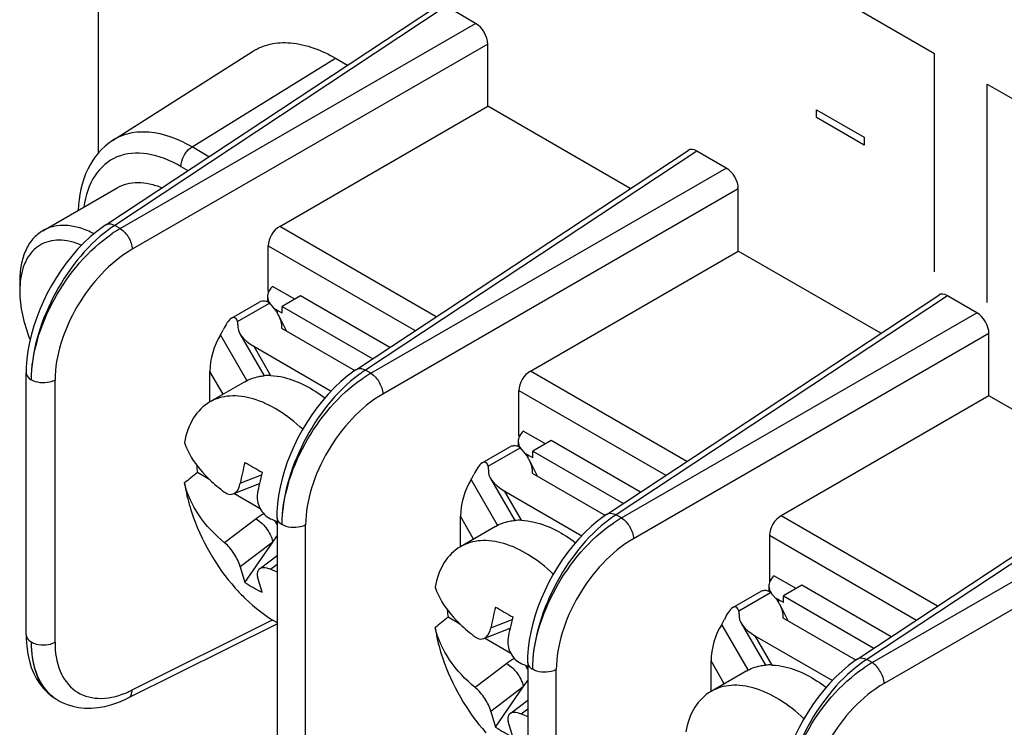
# Model space of a CAD drawing. Header units: inches. Extents: x 0 to 34, y 0 to 22.
# Tile 23 of 127: x 3.794 to 4.097, y 7.566 to 7.784. Entities that reach past the tile are written whole.
import ezdxf

# ---------------------------------------------------------------- set-up
doc = ezdxf.new("R2010")
doc.units = ezdxf.units.IN
doc.header["$LTSCALE"] = 1.87
doc.header["$MEASUREMENT"] = 0
doc.layers.get('0').update_dxf_attribs({"linetype": 'CONTINUOUS'})

msp = doc.modelspace()

# ---------------------------------------------------------------- linework, layer by layer
at = {"color": 40, "linetype": 'CONTINUOUS'}
for p, q in [((3.8179455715, 7.7430280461), (3.8179455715, 7.9686561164)), ((4.0758671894, 7.7735773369), (4.0493511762, 7.7888873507)), ((4.0758671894, 7.7062191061), (4.0758671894, 7.7735773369)), ((4.0921117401, 7.6968397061), (4.0921117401, 7.764197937)), ((4.0921117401, 7.764197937), (4.1186277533, 7.7488879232)), ((4.0394271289, 7.7538548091), (4.0394271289, 7.7563022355)), ((4.0394271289, 7.7563022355), (4.0541514, 7.7478006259)), ((4.0541514, 7.7453531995), (4.0394271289, 7.7538548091)), ((4.0541514, 7.7478006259), (4.0541514, 7.7453531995))]:
    msp.add_line(p, q, dxfattribs=at)
at = {"color": 7, "linetype": 'CONTINUOUS'}
for p, q in [((3.8201806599, 7.7207747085), (3.9224984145, 7.7884019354)), ((3.9252108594, 7.7881980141), (3.8229435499, 7.7206041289)), ((3.9342977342, 7.7829513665), (3.9252108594, 7.7881980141)), ((3.8246294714, 7.719630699), (3.9342977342, 7.7829513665)), ((3.9380045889, 7.7765309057), (3.8283405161, 7.7132126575)), ((3.9380045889, 7.7573375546), (3.9380045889, 7.7765309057)), ((3.822277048, 7.7468214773), (3.865473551, 7.7742890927)), ((3.8467668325, 7.7448062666), (3.8910843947, 7.7721816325)), ((3.8910843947, 7.7721816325), (3.8947529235, 7.7700634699)), ((3.873844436, 7.720292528), (3.9380045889, 7.7573375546)), ((3.9819826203, 7.7319451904), (3.9380045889, 7.7573375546)), ((3.8519829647, 7.7417945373), (3.8467668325, 7.7448062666)), ((3.8975204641, 7.6761196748), (3.9998382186, 7.7437469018)), ((4.0025506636, 7.7435429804), (3.9002833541, 7.6759490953)), ((4.0116375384, 7.7382963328), (4.0025506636, 7.7435429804)), ((3.843354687, 7.738756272), (3.8455064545, 7.7375138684)), ((3.9019692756, 7.6749756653), (4.0116375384, 7.7382963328)), ((3.8007264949, 7.7189653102), (3.8236935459, 7.7322261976)), ((4.0153443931, 7.7318758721), (3.9056803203, 7.6685576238)), ((4.0153443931, 7.7126825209), (4.0153443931, 7.7318758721)), ((3.8246294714, 7.719630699), (3.8229435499, 7.7206041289)), ((3.9221523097, 7.6924001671), (3.873844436, 7.720292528)), ((3.8703131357, 7.7003391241), (3.8703131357, 7.7143113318)), ((3.8703131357, 7.7143113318), (3.9156757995, 7.6881194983)), ((3.9511842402, 7.6756374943), (4.0153443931, 7.7126825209)), ((4.0593224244, 7.6872901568), (4.0153443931, 7.7126825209)), ((3.7935927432, 7.703196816), (3.7935927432, 7.7003839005)), ((3.7937278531, 7.7031110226), (3.7935927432, 7.7003839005)), ((3.870494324, 7.7002345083), (3.8703131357, 7.7003391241)), ((3.8784772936, 7.6978064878), (3.8716195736, 7.7017660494)), ((3.8589365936, 7.6919492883), (3.8677149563, 7.6970178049)), ((3.8608234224, 7.6909246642), (3.8706431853, 7.6965944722)), ((3.8706431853, 7.6965944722), (3.8700509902, 7.6970347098)), ((3.8700984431, 7.6986231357), (3.8700984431, 7.6970830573)), ((3.8706431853, 7.6965944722), (3.8722465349, 7.6947917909)), ((3.8802448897, 7.6988270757), (3.8745880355, 7.6955608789)), ((3.9078025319, 7.6829156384), (3.8802448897, 7.6988270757)), ((3.9748602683, 7.6314646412), (4.0771780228, 7.6990918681)), ((4.0798904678, 7.6988879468), (3.9776231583, 7.6312940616)), ((4.0889773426, 7.6936412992), (4.0798904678, 7.6988879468)), ((3.8723768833, 7.6948526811), (3.8731738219, 7.6943362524)), ((3.8731738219, 7.6933831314), (3.8731738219, 7.6943362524)), ((3.8745880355, 7.6935197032), (3.8731738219, 7.6943362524)), ((3.8745880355, 7.6935197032), (3.8745880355, 7.6955608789)), ((3.8745880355, 7.6955608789), (3.9025274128, 7.6794290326)), ((3.9793090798, 7.6303206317), (4.0889773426, 7.6936412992)), ((3.8605590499, 7.6915630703), (3.8602700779, 7.6919330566)), ((3.8608234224, 7.6909246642), (3.8605590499, 7.6915630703)), ((3.8734492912, 7.6928960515), (3.8759451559, 7.6879230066)), ((3.8615522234, 7.6871524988), (3.8690408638, 7.6741817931)), ((3.8743737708, 7.6888303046), (3.8969998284, 7.6757663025)), ((4.0926841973, 7.6872208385), (3.9830201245, 7.6239025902)), ((4.0926841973, 7.6680274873), (4.0926841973, 7.6872208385)), ((3.8636816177, 7.6727003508), (3.8555476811, 7.6867887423)), ((3.8657949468, 7.6832902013), (3.871019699, 7.674240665)), ((3.8657949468, 7.6832902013), (3.889706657, 7.6694838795)), ((3.7955968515, 7.5941946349), (3.7955968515, 7.6750913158)), ((3.8563349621, 7.6684616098), (3.8522785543, 7.6754875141)), ((3.8522785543, 7.6661027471), (3.8522785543, 7.6754875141)), ((3.9019692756, 7.6749756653), (3.9002833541, 7.6759490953)), ((3.9994921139, 7.6477451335), (3.9511842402, 7.6756374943)), ((3.8044968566, 7.5919305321), (3.8044968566, 7.6728350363)), ((3.8630918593, 7.6723629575), (3.8522495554, 7.6661027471)), ((3.9476529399, 7.6556840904), (3.9476529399, 7.6696562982)), ((3.9476529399, 7.6696562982), (3.9930156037, 7.6434644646)), ((4.0926841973, 7.6680274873), (4.0285240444, 7.6309824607)), ((4.1366622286, 7.6426351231), (4.0926841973, 7.6680274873)), ((3.9558170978, 7.6531514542), (3.9489593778, 7.6571110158)), ((3.9474382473, 7.653968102), (3.9474382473, 7.6524280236)), ((3.9478341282, 7.6555794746), (3.9476529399, 7.6556840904)), ((3.9575846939, 7.654172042), (3.9519278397, 7.6509058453)), ((3.9851423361, 7.6382606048), (3.9575846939, 7.654172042)), ((4.0522000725, 7.5868096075), (4.154517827, 7.6544368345)), ((4.157230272, 7.6542329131), (4.0549629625, 7.586639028)), ((3.9362763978, 7.6472942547), (3.9450547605, 7.6523627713)), ((3.9381632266, 7.6462696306), (3.9479829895, 7.6519394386)), ((3.9479829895, 7.6519394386), (3.9473907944, 7.6523796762)), ((3.9479829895, 7.6519394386), (3.9495863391, 7.6501367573)), ((3.9519278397, 7.6488646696), (3.9519278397, 7.6509058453)), ((3.9519278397, 7.6509058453), (3.979867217, 7.634773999)), ((3.9497166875, 7.6501976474), (3.9505136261, 7.6496812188)), ((3.9505136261, 7.6487280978), (3.9505136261, 7.6496812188)), ((3.9519278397, 7.6488646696), (3.9505136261, 7.6496812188)), ((3.9507890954, 7.6482410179), (3.9532849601, 7.6432679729)), ((4.056648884, 7.585665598), (4.1663171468, 7.6489862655)), ((3.9378988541, 7.6469080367), (3.9376098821, 7.6472780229)), ((3.9381632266, 7.6462696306), (3.9378988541, 7.6469080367)), ((3.8522785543, 7.6421025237), (3.8484422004, 7.6443175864)), ((3.8616478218, 7.6410148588), (3.8682027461, 7.6436043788)), ((3.9410214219, 7.6280453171), (3.9328874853, 7.6421337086)), ((3.9388920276, 7.6424974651), (3.946380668, 7.6295267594)), ((3.951713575, 7.644175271), (3.9743396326, 7.6311112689)), ((4.1700240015, 7.6425658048), (4.0603599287, 7.5792475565)), ((3.8594906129, 7.637740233), (3.8675632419, 7.6409293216)), ((3.943134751, 7.6386351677), (3.9483595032, 7.6295856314)), ((3.943134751, 7.6386351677), (3.9670464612, 7.6248288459)), ((3.8678049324, 7.6331377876), (3.8596943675, 7.6378207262)), ((3.8665524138, 7.6300143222), (3.8568372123, 7.6226334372)), ((3.8665524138, 7.6300143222), (3.8682737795, 7.6287056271)), ((3.8730137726, 7.6303917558), (3.8730137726, 7.5494950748)), ((3.9336747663, 7.6238065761), (3.9296183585, 7.6308324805)), ((3.9296183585, 7.6214477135), (3.9296183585, 7.6308324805)), ((3.9793090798, 7.6303206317), (3.9776231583, 7.6312940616)), ((4.0768319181, 7.6030900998), (4.0285240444, 7.6309824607)), ((3.8818366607, 7.5472754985), (3.8818366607, 7.6281800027)), ((3.9404316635, 7.6277079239), (3.9295893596, 7.6214477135)), ((3.8716611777, 7.6228201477), (3.8730137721, 7.6247780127)), ((4.0249927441, 7.6250012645), (4.0249927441, 7.6110290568)), ((4.0249927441, 7.6250012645), (4.0703554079, 7.598809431)), ((3.8716611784, 7.6228201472), (3.8616478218, 7.6152127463)), ((3.8631086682, 7.6104404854), (3.8716611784, 7.6228201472)), ((3.8678877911, 7.6148021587), (3.8730137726, 7.6186964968)), ((3.8616478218, 7.6152127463), (3.8631086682, 7.6104404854)), ((3.870979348, 7.6144679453), (3.8730137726, 7.6160135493)), ((3.8684119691, 7.6073784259), (3.8669511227, 7.6121506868)), ((4.033156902, 7.6084964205), (4.026299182, 7.6124559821)), ((4.0247780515, 7.6093130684), (4.0247780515, 7.60777299)), ((4.0251739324, 7.610924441), (4.0249927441, 7.6110290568)), ((4.0349244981, 7.6095170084), (4.0292676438, 7.6062508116)), ((4.0624821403, 7.5936055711), (4.0349244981, 7.6095170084)), ((4.013616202, 7.602639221), (4.0223945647, 7.6077077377)), ((4.0155030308, 7.6016145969), (4.0253227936, 7.6072844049)), ((4.0253227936, 7.6072844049), (4.0247305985, 7.6077246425)), ((4.0253227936, 7.6072844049), (4.0269261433, 7.6054817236)), ((4.0270564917, 7.6055426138), (4.0278534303, 7.6050261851)), ((4.0278534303, 7.6040730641), (4.0278534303, 7.6050261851)), ((4.0292676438, 7.604209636), (4.0278534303, 7.6050261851)), ((4.0292676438, 7.604209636), (4.0292676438, 7.6062508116)), ((4.0292676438, 7.6062508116), (4.0572070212, 7.5901189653)), ((4.0152386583, 7.602253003), (4.0149496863, 7.6026229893)), ((4.0155030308, 7.6016145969), (4.0152386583, 7.602253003)), ((4.0281288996, 7.6035859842), (4.0306247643, 7.5986129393)), ((3.9296183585, 7.5974474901), (3.9257820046, 7.5996625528)), ((3.938987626, 7.5963598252), (3.9455425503, 7.5989493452)), ((4.0290533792, 7.5995202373), (4.0516794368, 7.5864562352)), ((3.8271019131, 7.5747499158), (3.8730137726, 7.5976811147)), ((3.8283399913, 7.5772298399), (3.871625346, 7.5988492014)), ((3.9368304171, 7.5930851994), (3.9449030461, 7.5962742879)), ((4.0183612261, 7.5833902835), (4.0102272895, 7.597478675)), ((4.0162318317, 7.5978424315), (4.0237204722, 7.5848717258)), ((3.9451447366, 7.588482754), (3.9370341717, 7.5931656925)), ((4.0204745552, 7.5939801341), (4.0256993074, 7.5849305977)), ((4.0204745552, 7.5939801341), (4.0443862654, 7.5801738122)), ((3.943892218, 7.5853592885), (3.9341770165, 7.5779784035)), ((3.943892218, 7.5853592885), (3.9456135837, 7.5840505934)), ((3.9503535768, 7.5857367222), (3.9503535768, 7.5048400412)), ((4.0110145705, 7.5791515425), (4.0069581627, 7.5861774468)), ((4.0069581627, 7.5767926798), (4.0069581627, 7.5861774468)), ((4.056648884, 7.585665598), (4.0549629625, 7.586639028)), ((3.9591764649, 7.5026204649), (3.9591764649, 7.583524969)), ((4.0177714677, 7.5830528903), (4.0069291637, 7.5767926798)), ((3.9490009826, 7.5781651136), (3.938987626, 7.5705577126)), ((3.9404484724, 7.5657854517), (3.9490009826, 7.5781651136)), ((3.9490009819, 7.578165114), (3.9503535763, 7.580122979)), ((3.803649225, 7.5751924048), (3.8049302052, 7.574362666)), ((3.8049336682, 7.5743605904), (3.8055341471, 7.5740138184)), ((3.8055148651, 7.574024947), (3.8066832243, 7.5734073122)), ((3.9452275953, 7.570147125), (3.9503535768, 7.5740414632)), ((3.938987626, 7.5705577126), (3.9404484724, 7.5657854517)), ((3.9483191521, 7.5698129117), (3.9503535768, 7.5713585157)), ((3.9457517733, 7.5627233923), (3.9442909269, 7.5674956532))]:
    msp.add_line(p, q, dxfattribs=at)
for points in [[(3.8201816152, 7.7207751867), (3.8194123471, 7.7202533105), (3.8173550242, 7.7187245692), (3.8153437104, 7.7170369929), (3.8133809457, 7.7151955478), (3.8114811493, 7.7132160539), (3.8096705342, 7.7111325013), (3.8079645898, 7.7089731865), (3.806357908, 7.7067405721), (3.8048447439, 7.7044332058), (3.8034296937, 7.7020620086), (3.8021198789, 7.6996413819), (3.8009150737, 7.6971729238), (3.7998201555, 7.6946680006), (3.7988400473, 7.6921374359), (3.7979764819, 7.6895805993), (3.7972350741, 7.6870027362), (3.7966239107, 7.6844216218), (3.7961497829, 7.6818545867), (3.7958185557, 7.6793153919), (3.7956350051, 7.67681493), (3.7955968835, 7.6750895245)], [(3.8975214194, 7.676120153), (3.8967521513, 7.6755982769), (3.8946948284, 7.6740695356), (3.8926835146, 7.6723819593), (3.8907207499, 7.6705405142), (3.8888209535, 7.6685610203), (3.8870103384, 7.6664774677), (3.885304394, 7.6643181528), (3.8836977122, 7.6620855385), (3.8821845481, 7.6597781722), (3.8807694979, 7.6574069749), (3.8794596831, 7.6549863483), (3.8782548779, 7.6525178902), (3.8771599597, 7.650012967), (3.8761798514, 7.6474824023), (3.8753162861, 7.6449255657), (3.8745748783, 7.6423477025), (3.8739637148, 7.6397665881), (3.8734895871, 7.6371995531), (3.8731583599, 7.6346603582), (3.8729748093, 7.6321598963), (3.8729366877, 7.6304344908)], [(3.9748612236, 7.6314651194), (3.9740919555, 7.6309432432), (3.9720346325, 7.6294145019), (3.9700233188, 7.6277269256), (3.9680605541, 7.6258854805), (3.9661607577, 7.6239059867), (3.9643501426, 7.621822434), (3.9626441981, 7.6196631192), (3.9610375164, 7.6174305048), (3.9595243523, 7.6151231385), (3.9581093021, 7.6127519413), (3.9567994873, 7.6103313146), (3.9555946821, 7.6078628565), (3.9544997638, 7.6053579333), (3.9535196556, 7.6028273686), (3.9526560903, 7.600270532), (3.9519146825, 7.5976926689), (3.951303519, 7.5951115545), (3.9508293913, 7.5925445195), (3.9504981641, 7.5900053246), (3.9503146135, 7.5875048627), (3.9502764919, 7.5857794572)], [(3.7955968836, 7.594191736), (3.7956120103, 7.5931263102), (3.7957724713, 7.5906323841)], [(3.7957724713, 7.5906323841), (3.7960970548, 7.588306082), (3.7965701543, 7.5861569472), (3.7971809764, 7.5841725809), (3.7979290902, 7.582325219), (3.7988049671, 7.5806248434), (3.7998034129, 7.5790722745), (3.8009438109, 7.5776414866), (3.8022303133, 7.5763399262), (3.803649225, 7.5751924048)], [(4.0522010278, 7.5868100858), (4.0514317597, 7.5862882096), (4.0493744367, 7.5847594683), (4.0473631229, 7.583071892), (4.0454003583, 7.5812304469), (4.0435005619, 7.579250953), (4.0416899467, 7.5771674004), (4.0399840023, 7.5750080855), (4.0383773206, 7.5727754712), (4.0368641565, 7.5704681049), (4.0354491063, 7.5680969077), (4.0341392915, 7.565676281), (4.0329344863, 7.5632078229), (4.031839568, 7.5607028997), (4.0308594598, 7.558172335), (4.0299958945, 7.5556154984), (4.0292544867, 7.5530376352), (4.0286433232, 7.5504565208), (4.0281691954, 7.5478894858), (4.0278379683, 7.545350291), (4.0276544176, 7.542849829), (4.0276162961, 7.5411244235)], [(3.8066832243, 7.5734073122), (3.8082717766, 7.5727375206), (3.8099669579, 7.5722111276), (3.8117603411, 7.5718414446), (3.813645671, 7.5716402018), (3.8156189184, 7.5716171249), (3.8176840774, 7.5717823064), (3.8198199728, 7.5721447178), (3.8219838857, 7.5727018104), (3.8241561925, 7.5734471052), (3.826339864, 7.5743808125), (3.8271051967, 7.5747516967)]]:
    msp.add_lwpolyline(points, dxfattribs=at)
for centre, radius, start, end in [((3.8451254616, 7.6867755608), 0.0404525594, 123.2534745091, 126.6251438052), ((3.8455872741, 7.6837178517), 0.041580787, 120.2667206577, 124.3584558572), ((3.8181259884, 7.7006170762), 0.0245252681, 174.0027876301, 174.1635695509), ((3.8736495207, 7.6986209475), 0.0035508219, 170.1096617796, 180.0160624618), ((3.8687619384, 7.6952054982), 0.0020929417, 109.9201872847, 120.0119985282), ((3.8614865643, 7.686578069), 0.0135366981, 32.7424472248, 37.3566351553), ((3.8630490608, 7.6875801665), 0.0116804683, 27.7118809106, 32.7533511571), ((3.8638849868, 7.6880333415), 0.0107296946, 27.1608060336, 27.6453051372), ((3.8640261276, 7.6881057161), 0.0105710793, 26.5941624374, 27.160998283), ((3.9224652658, 7.6421205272), 0.0404525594, 123.2534745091, 126.6251438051), ((3.9229270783, 7.639062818), 0.041580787, 120.2667206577, 124.3584558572), ((3.8704957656, 7.6571111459), 0.0171375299, 88.2480641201, 94.8763220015), ((3.9509893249, 7.6539659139), 0.0035508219, 170.1096617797, 180.0160624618), ((3.9461017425, 7.6505504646), 0.0020929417, 109.920187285, 120.0119985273), ((3.9388263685, 7.6419230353), 0.0135366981, 32.7424472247, 37.3566351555), ((3.940388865, 7.6429251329), 0.0116804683, 27.7118809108, 32.7533511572), ((3.941224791, 7.6433783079), 0.0107296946, 27.1608060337, 27.6453051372), ((3.9413659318, 7.6434506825), 0.0105710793, 26.5941624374, 27.160998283), ((3.8937858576, 7.6504899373), 0.0457618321, 184.8029919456, 187.7516735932), ((3.950977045, 7.6242065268), 0.0908968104, 165.1684834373, 169.3437281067), ((4.0221527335, 7.916805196), 0.3127847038, 239.4375128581, 240.5592902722), ((4.8219168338, 6.4223122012), 1.5623540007, 128.5415483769, 128.7296318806), ((3.9584539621, 7.6206129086), 0.0931340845, 165.1946590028, 167.4001669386), ((3.95378094, 7.6216599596), 0.0883451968, 167.4017626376, 169.3725367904), ((3.8849607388, 7.6057309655), 0.0304721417, 121.8277300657, 127.1644821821), ((3.9110925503, 7.7189716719), 0.0975229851, 245.7121868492, 246.804399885), ((3.8636196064, 7.6235521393), 0.010532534, 26.8505952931, 34.26301528), ((3.9120820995, 7.721264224), 0.1000199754, 246.800625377, 247.0120273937), ((3.9478355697, 7.6124561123), 0.0171375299, 88.2480641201, 94.8763220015), ((3.99980507, 7.5974654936), 0.0404525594, 123.253474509, 126.6251438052), ((4.0002668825, 7.5944077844), 0.041580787, 120.2667206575, 124.3584558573), ((3.8962218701, 7.6769590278), 0.0673967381, 248.0043462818, 249.86394991), ((3.8873256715, 7.6462591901), 0.0432361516, 235.9374115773, 244.059391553), ((4.0283291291, 7.6093108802), 0.0035508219, 170.1096617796, 180.0160624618), ((4.0234415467, 7.6058954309), 0.0020929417, 109.920187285, 120.0119985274), ((4.0161661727, 7.5972680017), 0.0135366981, 32.7424472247, 37.3566351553), ((3.9711256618, 7.6058349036), 0.0457618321, 184.8029919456, 187.7516735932), ((4.0283168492, 7.5795514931), 0.0908968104, 165.1684834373, 169.3437281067), ((4.0994925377, 7.8721501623), 0.3127847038, 239.4375128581, 240.5592902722), ((4.0177286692, 7.5982700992), 0.0116804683, 27.7118809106, 32.7533511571), ((4.0185645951, 7.5987232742), 0.0107296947, 27.1608060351, 27.6453051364), ((4.018705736, 7.5987956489), 0.0105710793, 26.594162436, 27.1609982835), ((4.8992566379, 6.3776571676), 1.5623540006, 128.5415483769, 128.7296318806), ((4.0357937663, 7.575957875), 0.0931340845, 165.1946590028, 167.4001669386), ((4.0311207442, 7.577004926), 0.0883451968, 167.4017626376, 169.3725367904), ((3.962300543, 7.5610759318), 0.0304721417, 121.8277300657, 127.1644821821), ((3.9884323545, 7.6743166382), 0.0975229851, 245.712186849, 246.8043998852), ((3.9409594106, 7.5788971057), 0.010532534, 26.8505952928, 34.2630152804), ((3.9894219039, 7.6766091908), 0.1000199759, 246.8006253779, 247.0120273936), ((4.0251753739, 7.5678010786), 0.0171375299, 88.2480641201, 94.8763220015), ((4.0771448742, 7.5528104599), 0.0404525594, 123.2534745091, 126.6251438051), ((4.0776066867, 7.5497527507), 0.041580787, 120.2667206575, 124.3584558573), ((3.8125773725, 7.5861530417), 0.0140362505, 227.7786188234, 234.7400998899), ((3.811085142, 7.584944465), 0.0122416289, 234.4688852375, 239.8346813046), ((3.812398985, 7.5859097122), 0.0137345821, 234.7617511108, 239.9195698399), ((3.8153741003, 7.6031251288), 0.0289599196, 291.9631472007, 296.5974018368), ((3.9735616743, 7.6323039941), 0.0673967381, 248.0043462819, 249.86394991), ((3.9646654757, 7.6016041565), 0.0432361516, 235.9374115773, 244.059391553)]:
    msp.add_arc(centre, radius, start, end, dxfattribs=at)
for centre, major_axis, ratio, start_param, end_param in [((3.9342932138, 7.7786685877), (-0.002622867, 0.0045426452), 0.5780352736, -2.355633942, -0.7860555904), ((4.002555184, 7.7392549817), (-0.0026260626, 0.0045481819), 0.5766289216, -0.7848373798, 0.0341913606), ((4.011633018, 7.7340135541), (-0.002622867, 0.0045426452), 0.5780352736, -2.355633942, -0.7860555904), ((3.8739721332, 7.7162814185), (0.0026353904, 0.0042509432), 0.5971151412, 0.8390682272, 2.374957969), ((4.0798949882, 7.694599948), (-0.0026260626, 0.0045481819), 0.5766289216, -0.7848373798, 0.0341913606), ((4.0889728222, 7.6893585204), (-0.002622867, 0.0045426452), 0.5780352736, -2.355633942, -0.7860555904), ((3.853279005, 7.6916720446), (0.0075820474, -0.0020318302), 0.5176669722, 0.0614399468, 0.3077626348), ((3.853279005, 7.6916720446), (0.0020317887, 0.0075818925), 0.5176380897, -2.1248133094, -1.8784906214), ((3.8725124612, 7.68716881), (0.0115247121, -0.0030883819), 0.5176669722, 3.2030326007, 4.2347534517), ((3.8589960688, 7.6793661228), (0.0030883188, 0.0115244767), 0.5176380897, 1.0167793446, 2.0485001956), ((3.9513119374, 7.6716263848), (0.0026353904, 0.0042509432), 0.5971151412, 0.8390682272, 2.374957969), ((3.9498522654, 7.6425137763), (0.0115247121, -0.0030883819), 0.5176669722, 3.2030326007, 4.2347534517), ((3.9306188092, 7.647017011), (0.0075820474, -0.0020318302), 0.5176669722, 0.0614399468, 0.3077626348), ((3.936335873, 7.6347110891), (0.0030883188, 0.0115244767), 0.5176380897, 1.0167793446, 2.0485001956), ((3.9306188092, 7.647017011), (0.0020317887, 0.0075818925), 0.5176380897, -2.1248133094, -1.8784906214), ((4.0286517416, 7.6269713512), (0.0026353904, 0.0042509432), 0.5971151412, 0.8390682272, 2.374957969), ((4.0286517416, 7.6129991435), (0.0026353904, 0.0042509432), 0.5971151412, -3.9082273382, -3.7996541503), ((4.0079586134, 7.6023619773), (0.0020317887, 0.0075818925), 0.5176380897, -2.1248133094, -1.8784906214), ((4.0271920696, 7.5978587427), (0.0115247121, -0.0030883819), 0.5176669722, 3.2030326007, 4.2347534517), ((4.0079586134, 7.6023619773), (0.0075820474, -0.0020318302), 0.5176669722, 0.0614399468, 0.3077626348), ((4.0136756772, 7.5900560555), (0.0030883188, 0.0115244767), 0.5176380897, 1.0167793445, 2.0485001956)]:
    msp.add_ellipse(centre, major_axis=major_axis, ratio=ratio, start_param=start_param, end_param=end_param, dxfattribs=at)
for points, knots in [([(3.8654714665, 7.7742873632), (3.8671228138, 7.7753376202), (3.8709618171, 7.7768990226), (3.8800295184, 7.7773274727), (3.8868353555, 7.7746349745), (3.8910843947, 7.7721816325)], [0, 0, 0, 0, 0.2186278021, 0.4518823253, 1, 1, 1, 1]), ([(3.8467668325, 7.7448062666), (3.8427042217, 7.7471519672), (3.8361970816, 7.7497264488), (3.8275271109, 7.7493176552), (3.8238562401, 7.7478252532), (3.8222771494, 7.7468213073)], [0, 0, 0, 0, 0.5481102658, 0.7813702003, 1, 1, 1, 1]), ([(3.822277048, 7.7468214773), (3.8189821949, 7.7447263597), (3.8134341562, 7.7379621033), (3.8118563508, 7.7296326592), (3.8116604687, 7.7253046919)], [0, 0, 0, 0, 0.4740292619, 1, 1, 1, 1]), ([(3.843354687, 7.738756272), (3.843354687, 7.7393221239), (3.8437650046, 7.7416605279), (3.8452378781, 7.7438618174), (3.8467668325, 7.7448062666)], [0, 0, 0, 0, 0.2394649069, 1, 1, 1, 1]), ([(3.843354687, 7.738756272), (3.8401148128, 7.7406269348), (3.8336752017, 7.7433345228), (3.8233736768, 7.742722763), (3.815788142, 7.7360805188), (3.8139064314, 7.7297223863), (3.8134231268, 7.7263259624)], [0, 0, 0, 0, 0.2834520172, 0.5173131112, 0.7400738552, 1, 1, 1, 1]), ([(3.8236935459, 7.7322261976), (3.8246228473, 7.732762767), (3.8266945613, 7.7335935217), (3.8301254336, 7.7339770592), (3.8338062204, 7.7335282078), (3.8362499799, 7.732731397), (3.8374850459, 7.7322213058)], [0, 0, 0, 0, 0.2257320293, 0.462501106, 0.7189073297, 1, 1, 1, 1]), ([(3.8165262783, 7.7180334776), (3.815126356, 7.7187469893), (3.8123494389, 7.7198986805), (3.808117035, 7.7207140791), (3.8041601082, 7.7204746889), (3.8017769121, 7.7195718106), (3.8007264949, 7.7189653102)], [0, 0, 0, 0, 0.2863363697, 0.5443690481, 0.778962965, 1, 1, 1, 1]), ([(3.8201820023, 7.7207754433), (3.820749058, 7.7211513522), (3.821865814, 7.7211180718), (3.8227113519, 7.7207288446), (3.8229435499, 7.7206041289)], [0, 0, 0, 0, 0.720766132, 1, 1, 1, 1]), ([(3.8007264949, 7.7189653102), (3.7995903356, 7.7183093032), (3.797463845, 7.7165223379), (3.7952021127, 7.7128216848), (3.7938563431, 7.7082618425), (3.7935927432, 7.7049427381), (3.7935927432, 7.703196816)], [0, 0, 0, 0, 0.2177725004, 0.4509548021, 0.7101910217, 1, 1, 1, 1]), ([(3.8209923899, 7.719240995), (3.8137932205, 7.7138953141), (3.8051517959, 7.7025877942), (3.7985578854, 7.686016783), (3.7971332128, 7.6771507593), (3.7971332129, 7.6729497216)], [0, 0, 0, 0, 0.503379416, 0.7641628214, 1, 1, 1, 1]), ([(3.7972103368, 7.6729051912), (3.7972103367, 7.6770434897), (3.7986909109, 7.6857836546), (3.8056210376, 7.702096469), (3.8147166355, 7.7129894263), (3.8221203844, 7.7180437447)], [0, 0, 0, 0, 0.234013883, 0.4930744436, 1, 1, 1, 1]), ([(3.8246294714, 7.719630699), (3.8257049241, 7.7189632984), (3.8273904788, 7.716944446), (3.8282960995, 7.7144752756), (3.8283363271, 7.7132102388)], [0, 0, 0, 0, 0.5000066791, 1, 1, 1, 1]), ([(3.8126748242, 7.7144664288), (3.8115293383, 7.7149549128), (3.8092622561, 7.7157201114), (3.8058428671, 7.7161586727), (3.8026570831, 7.7158002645), (3.7998123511, 7.7146290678), (3.797423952, 7.7126794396), (3.7955747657, 7.710037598), (3.7943008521, 7.706804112), (3.7938662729, 7.7044295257), (3.7937349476, 7.7031794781)], [0, 0, 0, 0, 0.1405258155, 0.2683411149, 0.386061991, 0.498232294, 0.610692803, 0.7292138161, 0.858161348, 1, 1, 1, 1]), ([(3.8283405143, 7.7132127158), (3.8213189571, 7.7091599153), (3.8126135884, 7.6994475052), (3.8059558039, 7.6847100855), (3.8044972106, 7.6766490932), (3.8044968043, 7.6728350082)], [0, 0, 0, 0, 0.5020818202, 0.7637937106, 1, 1, 1, 1]), ([(3.7935927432, 7.7003839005), (3.7935927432, 7.6979179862), (3.7942348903, 7.6927417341), (3.7958086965, 7.6877882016), (3.7968275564, 7.6852818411)], [0, 0, 0, 0, 0.4768323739, 1, 1, 1, 1]), ([(3.8716195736, 7.7017660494), (3.8714248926, 7.7015806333), (3.8707537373, 7.7008616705), (3.8702743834, 7.6999367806), (3.87015147, 7.6992308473)], [0, 0, 0, 0, 0.2728316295, 1, 1, 1, 1]), ([(3.8680488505, 7.6971732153), (3.868506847, 7.6973395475), (3.8692282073, 7.6973403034), (3.8698720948, 7.6971474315), (3.8700475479, 7.6970830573)], [0, 0, 0, 0, 0.7227789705, 1, 1, 1, 1]), ([(3.8589918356, 7.691979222), (3.858426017, 7.6916521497), (3.8574452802, 7.6904463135), (3.8567498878, 7.6891379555), (3.856404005, 7.6883734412)], [0, 0, 0, 0, 0.4378403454, 1, 1, 1, 1]), ([(3.8602700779, 7.6919330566), (3.8601171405, 7.6920722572), (3.8596635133, 7.6922812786), (3.8592049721, 7.6921024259), (3.8589918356, 7.691979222)], [0, 0, 0, 0, 0.4565297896, 1, 1, 1, 1]), ([(3.7955968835, 7.6750895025), (3.795596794, 7.6744410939), (3.7961781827, 7.6735648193), (3.7969172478, 7.6730744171), (3.7971332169, 7.6729497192)], [0, 0, 0, 0, 0.7222256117, 1, 1, 1, 1]), ([(3.8975218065, 7.6761204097), (3.8980888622, 7.6764963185), (3.8992056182, 7.6764630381), (3.9000511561, 7.6760738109), (3.9002833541, 7.6759490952)], [0, 0, 0, 0, 0.720766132, 1, 1, 1, 1]), ([(3.9019692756, 7.6749756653), (3.9030447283, 7.6743082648), (3.904730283, 7.6722894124), (3.9056359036, 7.669820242), (3.9056761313, 7.6685552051)], [0, 0, 0, 0, 0.5000066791, 1, 1, 1, 1]), ([(3.8044940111, 7.672830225), (3.8039771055, 7.672552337), (3.8016035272, 7.6717401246), (3.7987759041, 7.6719606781), (3.797134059, 7.672950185)], [0, 0, 0, 0, 0.2343869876, 1, 1, 1, 1]), ([(3.8630917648, 7.6723631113), (3.8644303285, 7.6731359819), (3.8664392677, 7.6738609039), (3.8685038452, 7.6741404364), (3.869038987, 7.6741866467)], [0, 0, 0, 0, 0.7421098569, 1, 1, 1, 1]), ([(3.871019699, 7.674240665), (3.8723632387, 7.6742008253), (3.8784330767, 7.6733378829), (3.8839748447, 7.6702147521), (3.8877468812, 7.6673350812)], [0, 0, 0, 0, 0.2207206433, 1, 1, 1, 1]), ([(3.8983321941, 7.6745859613), (3.8911330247, 7.6692402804), (3.8824916, 7.6579327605), (3.8758976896, 7.6413617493), (3.874473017, 7.6324957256), (3.8744730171, 7.628294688)], [0, 0, 0, 0, 0.503379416, 0.7641628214, 1, 1, 1, 1]), ([(3.874550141, 7.6282501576), (3.8745501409, 7.632388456), (3.8760307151, 7.641128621), (3.8829608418, 7.6574414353), (3.8920564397, 7.6683343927), (3.8994601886, 7.673388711)], [0, 0, 0, 0, 0.234013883, 0.4930744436, 1, 1, 1, 1]), ([(3.8522497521, 7.6661024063), (3.8502234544, 7.6649321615), (3.8465473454, 7.6611698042), (3.8449269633, 7.6562769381), (3.8444360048, 7.6536400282)], [0, 0, 0, 0, 0.4659233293, 1, 1, 1, 1]), ([(3.8809197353, 7.6576593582), (3.8785791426, 7.6598616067), (3.8738139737, 7.663635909), (3.8661203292, 7.6673301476), (3.8586765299, 7.6684583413), (3.8541058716, 7.6671743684), (3.8522497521, 7.6661024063)], [0, 0, 0, 0, 0.3034395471, 0.5696152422, 0.7976202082, 1, 1, 1, 1]), ([(3.9056803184, 7.6685576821), (3.8986587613, 7.6645048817), (3.8899533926, 7.6547924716), (3.8832956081, 7.6400550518), (3.8818370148, 7.6319940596), (3.8818366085, 7.6281799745)], [0, 0, 0, 0, 0.5020818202, 0.7637937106, 1, 1, 1, 1]), ([(3.9489593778, 7.6571110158), (3.9487646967, 7.6569255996), (3.9480935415, 7.6562066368), (3.9476141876, 7.655281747), (3.9474912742, 7.6545758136)], [0, 0, 0, 0, 0.2728316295, 1, 1, 1, 1]), ([(3.8444360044, 7.6536400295), (3.8447186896, 7.6527699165), (3.8462229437, 7.6490593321), (3.8486786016, 7.6457919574), (3.8507969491, 7.6435589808)], [0, 0, 0, 0, 0.2291327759, 1, 1, 1, 1]), ([(3.9453886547, 7.6525181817), (3.9458466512, 7.6526845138), (3.9465680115, 7.6526852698), (3.947211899, 7.6524923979), (3.9473873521, 7.6524280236)], [0, 0, 0, 0, 0.7227789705, 1, 1, 1, 1]), ([(3.9376098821, 7.6472780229), (3.9374569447, 7.6474172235), (3.9370033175, 7.647626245), (3.9365447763, 7.6474473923), (3.9363316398, 7.6473241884)], [0, 0, 0, 0, 0.4565297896, 1, 1, 1, 1]), ([(3.9363316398, 7.6473241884), (3.9357658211, 7.646997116), (3.9347850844, 7.6457912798), (3.934089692, 7.6444829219), (3.9337438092, 7.6437184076)], [0, 0, 0, 0, 0.4378403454, 1, 1, 1, 1]), ([(3.8507969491, 7.6435589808), (3.8512367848, 7.6430953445), (3.8531312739, 7.6411939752), (3.8551998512, 7.639469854), (3.8568372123, 7.6382458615)], [0, 0, 0, 0, 0.2381614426, 1, 1, 1, 1]), ([(3.8568372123, 7.6226334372), (3.853805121, 7.6250935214), (3.848524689, 7.6306165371), (3.8453091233, 7.6376091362), (3.8444360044, 7.6411154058)], [0, 0, 0, 0, 0.5193681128, 1, 1, 1, 1]), ([(3.8444360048, 7.6411154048), (3.8445519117, 7.6403590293), (3.8451042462, 7.6372471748), (3.8459338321, 7.6341863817), (3.8466920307, 7.6319149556)], [0, 0, 0, 0, 0.2421662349, 1, 1, 1, 1]), ([(3.8594851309, 7.6377381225), (3.8597531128, 7.6378437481), (3.8609122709, 7.6385787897), (3.8614534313, 7.6399780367), (3.8616478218, 7.6410148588)], [0, 0, 0, 0, 0.2144907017, 1, 1, 1, 1]), ([(3.8568372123, 7.6382458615), (3.857043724, 7.6380914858), (3.8578186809, 7.6375984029), (3.8588683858, 7.6374950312), (3.8594851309, 7.6377381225)], [0, 0, 0, 0, 0.280024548, 1, 1, 1, 1]), ([(3.8669511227, 7.6379527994), (3.8666630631, 7.6364163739), (3.8672611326, 7.6331322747), (3.8695787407, 7.6307125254), (3.870979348, 7.6300803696)], [0, 0, 0, 0, 0.5042803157, 1, 1, 1, 1]), ([(3.8729372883, 7.6303892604), (3.8729549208, 7.6297300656), (3.8735696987, 7.6288578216), (3.8743294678, 7.6283731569), (3.8745509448, 7.6282506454)], [0, 0, 0, 0, 0.722637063, 1, 1, 1, 1]), ([(3.940431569, 7.6277080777), (3.9417701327, 7.6284809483), (3.9437790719, 7.6292058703), (3.9458436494, 7.6294854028), (3.9463787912, 7.6295316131)], [0, 0, 0, 0, 0.7421098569, 1, 1, 1, 1]), ([(3.9483595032, 7.6295856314), (3.9497030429, 7.6295457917), (3.9557728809, 7.6286828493), (3.9613146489, 7.6255597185), (3.9650866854, 7.6226800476)], [0, 0, 0, 0, 0.2207206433, 1, 1, 1, 1]), ([(3.9756719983, 7.6299309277), (3.9684728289, 7.6245852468), (3.9598314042, 7.6132777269), (3.9532374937, 7.5967067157), (3.9518128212, 7.587840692), (3.9518128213, 7.5836396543)], [0, 0, 0, 0, 0.503379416, 0.7641628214, 1, 1, 1, 1]), ([(3.9748616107, 7.6314653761), (3.9754286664, 7.6318412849), (3.9765454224, 7.6318080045), (3.9773909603, 7.6314187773), (3.9776231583, 7.6312940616)], [0, 0, 0, 0, 0.720766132, 1, 1, 1, 1]), ([(3.9793090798, 7.6303206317), (3.9803845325, 7.6296532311), (3.9820700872, 7.6276343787), (3.9829757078, 7.6251652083), (3.9830159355, 7.6239001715)], [0, 0, 0, 0, 0.5000066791, 1, 1, 1, 1]), ([(3.8682737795, 7.6287056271), (3.8687244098, 7.6282792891), (3.8702423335, 7.626584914), (3.8714169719, 7.6244647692), (3.8716611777, 7.6228201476)], [0, 0, 0, 0, 0.2717247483, 1, 1, 1, 1]), ([(3.8818366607, 7.6281767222), (3.8813284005, 7.6279030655), (3.878981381, 7.6270922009), (3.8761955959, 7.627300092), (3.874550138, 7.6282501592)], [0, 0, 0, 0, 0.2330162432, 1, 1, 1, 1]), ([(3.9518899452, 7.5835951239), (3.9518899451, 7.5877334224), (3.9533705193, 7.5964735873), (3.960300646, 7.6127864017), (3.9693962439, 7.623679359), (3.9767999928, 7.6287336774)], [0, 0, 0, 0, 0.234013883, 0.4930744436, 1, 1, 1, 1]), ([(3.9582595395, 7.6130043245), (3.9559189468, 7.6152065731), (3.9511537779, 7.6189808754), (3.9434601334, 7.6226751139), (3.9360163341, 7.6238033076), (3.9314456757, 7.6225193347), (3.9295895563, 7.6214473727)], [0, 0, 0, 0, 0.3034395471, 0.5696152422, 0.7976202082, 1, 1, 1, 1]), ([(3.9830201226, 7.6239026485), (3.9759985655, 7.619849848), (3.9672931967, 7.610137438), (3.9606354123, 7.5954000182), (3.959176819, 7.5873390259), (3.9591764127, 7.5835249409)], [0, 0, 0, 0, 0.5020818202, 0.7637937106, 1, 1, 1, 1]), ([(3.8616478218, 7.6152127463), (3.8613062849, 7.6166400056), (3.8598921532, 7.6193252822), (3.8580092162, 7.6216825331), (3.8568372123, 7.6226334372)], [0, 0, 0, 0, 0.4929979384, 1, 1, 1, 1]), ([(3.9295895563, 7.6214473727), (3.9275632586, 7.6202771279), (3.9238871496, 7.6165147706), (3.9222667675, 7.6116219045), (3.921775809, 7.6089849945)], [0, 0, 0, 0, 0.4659233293, 1, 1, 1, 1]), ([(3.8675186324, 7.6145215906), (3.8673678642, 7.6144073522), (3.866778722, 7.61377057), (3.8667989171, 7.6127867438), (3.8669511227, 7.6121506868)], [0, 0, 0, 0, 0.2243425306, 1, 1, 1, 1]), ([(3.870979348, 7.6144679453), (3.8706404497, 7.614604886), (3.8695512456, 7.6149731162), (3.8681648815, 7.6150112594), (3.8675186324, 7.6145215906)], [0, 0, 0, 0, 0.3107289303, 1, 1, 1, 1]), ([(4.026299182, 7.6124559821), (4.0261045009, 7.612270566), (4.0254333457, 7.6115516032), (4.0249539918, 7.6106267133), (4.0248310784, 7.60992078)], [0, 0, 0, 0, 0.2728316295, 1, 1, 1, 1]), ([(3.8601145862, 7.6086680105), (3.8611010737, 7.6075547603), (3.8649543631, 7.6035098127), (3.8694221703, 7.6000030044), (3.8730141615, 7.5980224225)], [0, 0, 0, 0, 0.2661238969, 1, 1, 1, 1]), ([(3.9217758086, 7.6089849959), (3.9220584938, 7.6081148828), (3.9235627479, 7.6044042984), (3.9260184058, 7.6011369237), (3.9281367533, 7.5989039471)], [0, 0, 0, 0, 0.2291327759, 1, 1, 1, 1]), ([(4.0227284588, 7.607863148), (4.0231864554, 7.6080294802), (4.0239078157, 7.6080302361), (4.0245517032, 7.6078373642), (4.0247271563, 7.60777299)], [0, 0, 0, 0, 0.7227789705, 1, 1, 1, 1]), ([(4.013671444, 7.6026691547), (4.0131056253, 7.6023420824), (4.0121248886, 7.6011362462), (4.0114294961, 7.5998278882), (4.0110836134, 7.5990633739)], [0, 0, 0, 0, 0.4378403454, 1, 1, 1, 1]), ([(4.0149496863, 7.6026229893), (4.0147967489, 7.6027621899), (4.0143431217, 7.6029712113), (4.0138845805, 7.6027923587), (4.013671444, 7.6026691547)], [0, 0, 0, 0, 0.4565297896, 1, 1, 1, 1]), ([(3.9341770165, 7.5779784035), (3.9311449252, 7.5804384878), (3.9258644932, 7.5859615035), (3.9226489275, 7.5929541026), (3.9217758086, 7.5964603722)], [0, 0, 0, 0, 0.5193681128, 1, 1, 1, 1]), ([(3.921775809, 7.5964603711), (3.9218917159, 7.5957039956), (3.9224440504, 7.5925921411), (3.9232736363, 7.5895313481), (3.9240318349, 7.5872599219)], [0, 0, 0, 0, 0.2421662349, 1, 1, 1, 1]), ([(3.9281367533, 7.5989039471), (3.928576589, 7.5984403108), (3.9304710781, 7.5965389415), (3.9325396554, 7.5948148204), (3.9341770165, 7.5935908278)], [0, 0, 0, 0, 0.2381614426, 1, 1, 1, 1]), ([(3.9368249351, 7.5930830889), (3.937092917, 7.5931887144), (3.9382520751, 7.593923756), (3.9387932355, 7.595323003), (3.938987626, 7.5963598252)], [0, 0, 0, 0, 0.2144907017, 1, 1, 1, 1]), ([(3.7955968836, 7.5941917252), (3.7955972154, 7.5935435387), (3.7961785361, 7.5926679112), (3.7969173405, 7.5921776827), (3.7971332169, 7.5920530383)], [0, 0, 0, 0, 0.7222430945, 1, 1, 1, 1]), ([(3.9341770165, 7.5935908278), (3.9343835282, 7.5934364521), (3.9351584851, 7.5929433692), (3.93620819, 7.5928399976), (3.9368249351, 7.5930830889)], [0, 0, 0, 0, 0.280024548, 1, 1, 1, 1]), ([(3.9442909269, 7.5932977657), (3.9440028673, 7.5917613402), (3.9446009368, 7.5884772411), (3.9469185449, 7.5860574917), (3.9483191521, 7.5854253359)], [0, 0, 0, 0, 0.5042803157, 1, 1, 1, 1]), ([(3.7971332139, 7.5920530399), (3.797133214, 7.5885692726), (3.7979024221, 7.5821648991), (3.8016764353, 7.57662035), (3.8039709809, 7.5749822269)], [0, 0, 0, 0, 0.5527108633, 1, 1, 1, 1]), ([(3.797134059, 7.5920535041), (3.7976221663, 7.5917593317), (3.7999688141, 7.5908518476), (3.8027900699, 7.5910175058), (3.8044940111, 7.591933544)], [0, 0, 0, 0, 0.2275536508, 1, 1, 1, 1]), ([(3.8031450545, 7.575758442), (3.8011473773, 7.5775700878), (3.7979521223, 7.5828435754), (3.7972103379, 7.5888123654), (3.7972103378, 7.5920085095)], [0, 0, 0, 0, 0.457632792, 1, 1, 1, 1]), ([(3.804496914, 7.5919305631), (3.804497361, 7.5889135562), (3.805257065, 7.583270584), (3.8101509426, 7.5763588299), (3.8181443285, 7.5738870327), (3.8235309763, 7.5751912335), (3.8262054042, 7.5762669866)], [0, 0, 0, 0, 0.2771069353, 0.508961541, 0.7352313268, 1, 1, 1, 1]), ([(4.0522014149, 7.5868103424), (4.0527684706, 7.5871862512), (4.0538852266, 7.5871529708), (4.0547307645, 7.5867637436), (4.0549629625, 7.586639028)], [0, 0, 0, 0, 0.720766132, 1, 1, 1, 1]), ([(3.9456135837, 7.5840505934), (3.946064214, 7.5836242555), (3.9475821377, 7.5819298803), (3.9487567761, 7.5798097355), (3.9490009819, 7.578165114)], [0, 0, 0, 0, 0.2717247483, 1, 1, 1, 1]), ([(3.9502770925, 7.5857342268), (3.950294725, 7.585075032), (3.9509095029, 7.584202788), (3.951669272, 7.5837181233), (3.951890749, 7.5835956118)], [0, 0, 0, 0, 0.722637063, 1, 1, 1, 1]), ([(4.0177713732, 7.5830530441), (4.0191099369, 7.5838259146), (4.0211188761, 7.5845508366), (4.0231834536, 7.5848303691), (4.0237185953, 7.5848765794)], [0, 0, 0, 0, 0.7421098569, 1, 1, 1, 1]), ([(4.0256993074, 7.5849305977), (4.027042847, 7.584890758), (4.033112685, 7.5840278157), (4.0386544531, 7.5809046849), (4.0424264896, 7.5780250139)], [0, 0, 0, 0, 0.2207206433, 1, 1, 1, 1]), ([(4.0530118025, 7.585275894), (4.0458126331, 7.5799302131), (4.0371712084, 7.5686226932), (4.0305772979, 7.552051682), (4.0291526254, 7.5431856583), (4.0291526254, 7.5389846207)], [0, 0, 0, 0, 0.503379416, 0.7641628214, 1, 1, 1, 1]), ([(4.0292297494, 7.5389400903), (4.0292297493, 7.5430783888), (4.0307103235, 7.5518185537), (4.0376404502, 7.568131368), (4.0467360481, 7.5790243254), (4.054139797, 7.5840786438)], [0, 0, 0, 0, 0.234013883, 0.4930744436, 1, 1, 1, 1]), ([(4.0603557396, 7.5792451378), (4.060315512, 7.5805101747), (4.0594098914, 7.5829793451), (4.0577243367, 7.5849981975), (4.056648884, 7.585665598)], [0, 0, 0, 0, 0.4999933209, 1, 1, 1, 1]), ([(3.9591764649, 7.5835216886), (3.9586682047, 7.5832480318), (3.9563211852, 7.5824371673), (3.9535354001, 7.5826450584), (3.9518899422, 7.5835951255)], [0, 0, 0, 0, 0.2330162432, 1, 1, 1, 1]), ([(3.938987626, 7.5705577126), (3.9386460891, 7.571984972), (3.9372319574, 7.5746702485), (3.9353490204, 7.5770274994), (3.9341770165, 7.5779784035)], [0, 0, 0, 0, 0.4929979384, 1, 1, 1, 1]), ([(4.0355993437, 7.5683492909), (4.033258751, 7.5705515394), (4.0284935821, 7.5743258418), (4.0207999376, 7.5780200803), (4.0133561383, 7.579148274), (4.0087854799, 7.5778643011), (4.0069293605, 7.5767923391)], [0, 0, 0, 0, 0.3034395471, 0.5696152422, 0.7976202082, 1, 1, 1, 1]), ([(4.0603599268, 7.5792476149), (4.0533383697, 7.5751948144), (4.0446330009, 7.5654824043), (4.0379752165, 7.5507449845), (4.0365166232, 7.5426839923), (4.0365162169, 7.5388699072)], [0, 0, 0, 0, 0.5020818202, 0.7637937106, 1, 1, 1, 1]), ([(3.8271055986, 7.5747518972), (3.8277139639, 7.5750554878), (3.8282425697, 7.5760385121), (3.828328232, 7.5769647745), (3.8283363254, 7.5772280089)], [0, 0, 0, 0, 0.7208015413, 1, 1, 1, 1]), ([(4.0069293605, 7.5767923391), (4.0049030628, 7.5756220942), (4.0012269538, 7.571859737), (3.9996065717, 7.5669668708), (3.9991156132, 7.5643299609)], [0, 0, 0, 0, 0.4659233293, 1, 1, 1, 1]), ([(3.9448584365, 7.5698665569), (3.9447076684, 7.5697523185), (3.9441185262, 7.5691155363), (3.9441387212, 7.5681317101), (3.9442909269, 7.5674956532)], [0, 0, 0, 0, 0.2243425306, 1, 1, 1, 1]), ([(3.9483191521, 7.5698129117), (3.9479802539, 7.5699498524), (3.9468910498, 7.5703180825), (3.9455046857, 7.5703562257), (3.9448584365, 7.5698665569)], [0, 0, 0, 0, 0.3107289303, 1, 1, 1, 1])]:
    msp.add_open_spline(points, degree=3, knots=knots, dxfattribs=at)
for points in [[(3.8700986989, 7.6986199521), (3.87009938, 7.6978061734), (3.8704190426, 7.6969733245), (3.8708920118, 7.6963111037)], [(3.8734787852, 7.6928380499), (3.8740916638, 7.6916138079), (3.8744759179, 7.6901950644), (3.8743747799, 7.688829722)], [(3.9474385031, 7.6539649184), (3.9474391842, 7.6531511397), (3.9477588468, 7.6523182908), (3.948231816, 7.65165607)], [(3.9508185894, 7.6481830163), (3.951431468, 7.6469587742), (3.9518157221, 7.6455400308), (3.951714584, 7.6441746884)], [(3.8466920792, 7.6319149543), (3.8495253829, 7.6234274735), (3.8541804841, 7.6153651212), (3.8601145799, 7.6086679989)], [(4.0247783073, 7.6093098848), (4.0247789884, 7.6084961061), (4.0250986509, 7.6076632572), (4.0255716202, 7.6070010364)], [(4.0281583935, 7.6035279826), (4.0287712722, 7.6023037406), (4.0291555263, 7.6008849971), (4.0290543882, 7.5995196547)], [(3.9240318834, 7.5872599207), (3.9268651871, 7.5787724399), (3.9315202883, 7.5707100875), (3.9374543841, 7.5640129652)]]:
    msp.add_open_spline(points, degree=3, dxfattribs=at)

doc.saveas('drawing.dxf')
